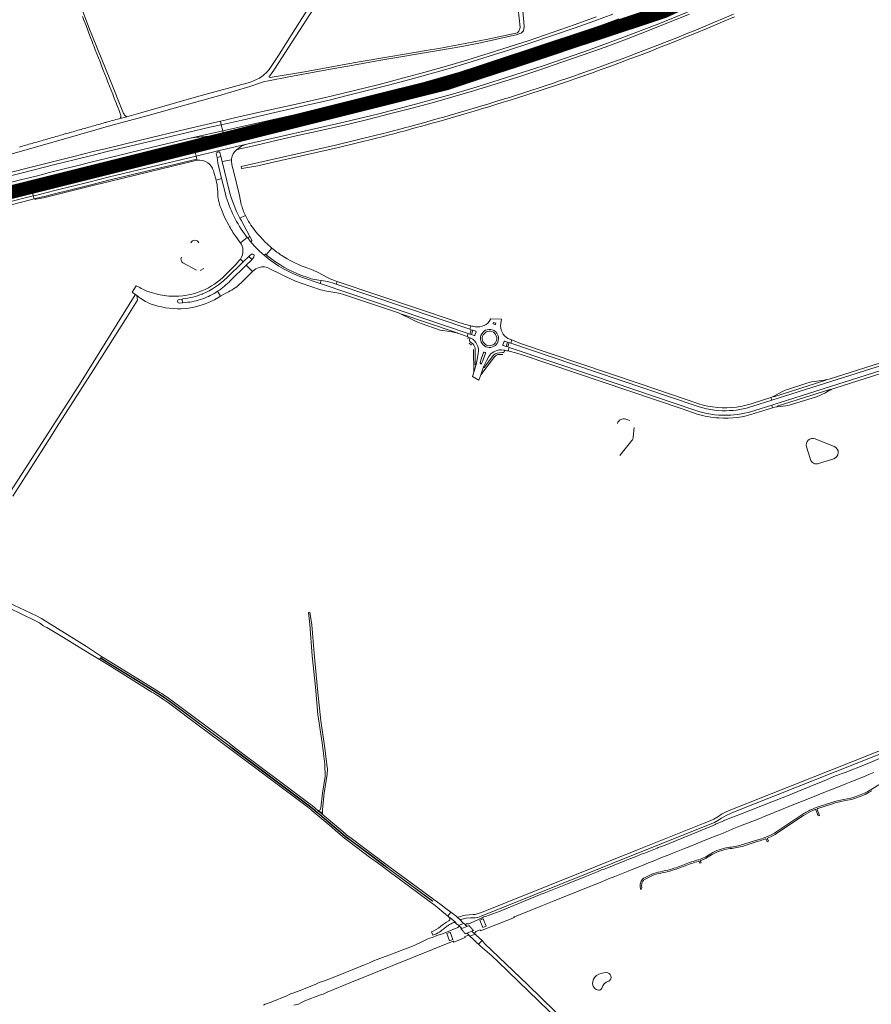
# Model space of a CAD drawing. Header units: metres. Extents: x 166325 to 190320, y 381923 to 404576.
# Tile 14 of 256: x 168631 to 169573, y 385362 to 386451. Entities that reach past the tile are written whole.
import ezdxf

# ---------------------------------------------------------------- set-up
doc = ezdxf.new("R2010")
doc.units = ezdxf.units.M
for name, color, linetype, lineweight in [('B-WE-OG-WATER_MEER-GV', 8, 'Continuous', 18), ('B-WE-VH-VERHARDING_ASFALT-GV', 8, 'Continuous', 18), ('B-WE-VH-VERHARDING_BETONSTRAATSTEEN-GV', 8, 'Continuous', 18), ('B-WE-VH-VERHARDING_FUNDERING_ZAND-GV', 8, 'Continuous', 18), ('B-WE-VH-VERHARDING_GESLOTEN-GV', 8, 'Continuous', 18), ('B-WE-VH-VERHARDING_HALFVERHARDING-GV', 8, 'Continuous', 18), ('B-WE-VH-VERHARDING_N-WEG', 8, 'Continuous', 18)]:
    doc.layers.add(name, color=color, linetype=linetype, lineweight=lineweight)

msp = doc.modelspace()

# ---------------------------------------------------------------- linework, layer by layer
at = {"layer": 'B-WE-OG-WATER_MEER-GV'}
for points in [[(168828.917, 386204.376, 0.59170345), (168819.878, 386204.407)], [(168809.664, 386188.359, 0.40724162), (168811.115, 386182.129)], [(169301.219, 386009.105, 0.41429009), (169292.029, 386004.559)], [(169308.004, 385985.478, 0.14579058), (169309.552, 385989.32)], [(169510.838, 385987.488, 0.63534311), (169501.194, 385978.583)], [(169531.324, 385965.306, 0.70206144), (169531.867, 385978.933)], [(169505.576, 385964.754, 0.41428322), (169514.677, 385960.032)], [(169268.813, 385393.906, 0.2199697), (169264.41, 385384.474)], [(169279.602, 385397.105, 0.12579247), (169268.813, 385393.906)], [(169274.703, 385379.805, -0.28977488), (169282.39, 385387.423)], [(169282.39, 385387.423, 0.78928414), (169279.602, 385397.105)], [(169264.41, 385384.474, 0.33093111), (169270.97, 385377.46)], [(169270.97, 385377.46, 0.3533869), (169274.703, 385379.805)]]:
    msp.add_lwpolyline(points, format="xyb", dxfattribs=at)
at = {"layer": 'B-WE-OG-WATER_MEER-GV', "flags": 128}
for points in [[(168811.115, 386182.129), (168826.198, 386173.913)], [(168830.255, 386173.751), (168834.35, 386175.732)], [(169305.663, 386007.603), (169301.219, 386009.105)], [(169309.552, 385989.32), (169310.558, 386000.058)], [(169531.867, 385978.933), (169510.838, 385987.488)], [(169294.842, 385968.959), (169308.004, 385985.478)], [(169501.194, 385978.583), (169505.576, 385964.754)], [(169514.677, 385960.032), (169531.324, 385965.306)]]:
    msp.add_lwpolyline(points, dxfattribs=at)
at = {"layer": 'B-WE-VH-VERHARDING_ASFALT-GV', "flags": 128}
for points in [[(169328.745, 386451.396), (169318.916, 386447.54), (169297.925, 386439.576), (169276.871, 386431.781), (169252.983, 386423.118), (169229.005, 386414.705), (169204.772, 386406.513), (169180.495, 386398.451), (169157.481, 386391.204), (169134.396, 386384.184), (169109.717, 386376.878), (169109.454, 386376.8), (169098.512, 386373.606), (169087.54, 386370.517), (169064.624, 386364.304), (169041.66, 386358.273), (169012.72, 386350.938), (168983.702, 386343.921), (168969.101, 386340.479), (168893.277, 386323.336), (168882.437, 386320.987), (168882.544, 386321.24), (168858.002, 386315.451), (168840.892, 386311.488), (168823.868, 386307.442), (168825.684, 386300.293), (168849.688, 386305.886), (168881.781, 386313.39), (168989.27, 386337.61), (169027.863, 386346.925), (169062.882, 386355.975), (169109.649, 386368.864), (169136.912, 386376.963), (169178.356, 386389.929), (169209.991, 386400.043), (169255.922, 386415.936), (169290.827, 386428.788), (169337.67, 386446.658), (169384.59, 386465.746)], [(169384.59, 386465.746), (169337.67, 386446.658), (169290.827, 386428.788), (169255.922, 386415.936), (169209.991, 386400.043), (169178.356, 386389.929), (169136.912, 386376.963), (169109.649, 386368.864), (169062.882, 386355.975), (169027.863, 386346.925), (168989.27, 386337.61), (168881.781, 386313.39), (168878.663, 386312.249), (168876.191, 386310.994), (168873.073, 386308.979), (168870.445, 386307.143), (168873.014, 386307.922), (168891.03, 386311.997), (168917.424, 386318.148), (168939.874, 386323.226), (168961.974, 386328.056), (168994.795, 386335.591), (169017.298, 386341.007), (169039.715, 386346.771), (169063.351, 386352.863), (169086.909, 386359.246), (169109.846, 386365.745), (169132.697, 386372.537), (169157.948, 386380.09), (169183.079, 386388.035), (169206.305, 386395.736), (169229.496, 386403.54), (169253.958, 386412.113), (169278.365, 386420.842), (169302.101, 386429.669), (169325.745, 386438.74), (169348.712, 386447.81), (169371.612, 386457.046)], [(169268.637, 386454.083), (169245.229, 386445.705), (169219.751, 386436.844), (169194.214, 386428.155), (169172.202, 386420.906), (169150.099, 386413.941), (169125.205, 386406.324), (169100.228, 386398.985), (169077.931, 386392.692), (169055.571, 386386.631), (169028.393, 386379.524), (169001.121, 386372.786), (168975.074, 386366.539), (168933.222, 386356.929), (168896.058, 386348.622), (168868.42, 386342.34), (168859.281, 386340.209), (168852.891, 386338.718), (168853.689, 386334.879), (168876.743, 386340.1), (168913.092, 386348.389), (168935.373, 386353.484), (168973.092, 386362.153), (168993.015, 386367.248), (169038.718, 386378.807), (169062.216, 386384.891), (169104.573, 386396.678), (169126.322, 386403.218), (169171.569, 386417.286), (169194.078, 386424.586), (169245.181, 386442.077), (169267.082, 386449.985), (169287.005, 386457.362)], [(169287.005, 386457.362), (169267.082, 386449.985), (169245.181, 386442.077), (169194.078, 386424.586), (169171.569, 386417.286), (169126.322, 386403.218), (169104.573, 386396.678), (169062.216, 386384.891), (169038.718, 386378.807), (168993.015, 386367.248), (168973.092, 386362.153), (168935.373, 386353.484), (168913.092, 386348.389), (168876.743, 386340.1), (168853.689, 386334.879), (168855.244, 386328.013), (168975.125, 386354.994), (168986.745, 386358.166), (169010.825, 386364.125), (169034.852, 386370.295), (169058.277, 386376.235), (169081.586, 386382.613), (169130.444, 386396.66), (169152.789, 386403.557), (169175.076, 386410.637), (169200.077, 386418.859), (169225.017, 386427.266), (169247.341, 386435.084), (169269.613, 386443.051), (169293.549, 386451.928)], [(168975.125, 386354.994), (168855.244, 386328.013), (168856.05, 386324.431), (168880.1, 386330.069), (168880.35, 386330.017), (168954.505, 386346.934)], [(168962.51, 386349.815), (168966.787, 386351.917)], [(168856.05, 386324.431), (168855.244, 386328.013), (168819.288, 386319.921)], [(168839.517, 386321.18), (168840.532, 386316.899), (168841.545, 386312.623)], [(168840.892, 386311.488), (168858.002, 386315.451)], [(168870.445, 386307.143), (168873.073, 386308.979), (168876.191, 386310.994), (168878.663, 386312.249), (168881.781, 386313.39), (168849.688, 386305.886), (168850.013, 386304.494), (168851.073, 386304.727)], [(168855.847, 386320.385), (168855.162, 386323.396)], [(168856.86, 386315.937), (168855.847, 386320.385)], [(169025.193, 386323.212), (168980.12, 386312.136), (168875.792, 386288.569), (168876.081, 386286.488), (168876.535, 386286.564), (168894.285, 386289.523), (168908.279, 386292.686), (168983.284, 386309.636), (169025.586, 386320.052)], [(168848.938, 386304.259), (168850.013, 386304.494), (168849.688, 386305.886), (168825.684, 386300.293), (168826.508, 386296.914), (168826.803, 386295.672)], [(168848.923, 386298.787), (168848.151, 386303.074)], [(168852.212, 386304.015), (168853.244, 386299.803), (168854.653, 386294.053), (168864.87, 386296.188)], [(168845.276, 386282.249), (168847.842, 386273.732), (168854.073, 386275.333), (168850.984, 386287.908), (168849.98, 386292.915), (168848.923, 386298.787)], [(168864.87, 386296.188), (168854.653, 386294.053), (168862.449, 386262.242)], [(168867.52, 386282.351), (168865.504, 386290.622), (168865.215, 386291.81), (168864.882, 386293.896)], [(168875.756, 386246.801), (168873.759, 386256.748), (168867.52, 386282.351)], [(168854.073, 386275.333), (168847.842, 386273.732), (168848.006, 386273.189)], [(168857.535, 386261.24), (168854.073, 386275.333)], [(168849.423, 386264.323), (168849.693, 386260.27)], [(168853.37, 386242.223), (168855.813, 386236.164), (168857.378, 386232.812), (168861.921, 386223.893)], [(168874.337, 386231.594), (168880.345, 386234.51)], [(168875.502, 386229.472), (168885.298, 386211.188), (168887.364, 386207.333)], [(168902.324, 386205.162), (168899.565, 386207.96), (168896.893, 386210.841), (168893.832, 386214.373), (168890.901, 386218.014)], [(168869.724, 386211.101), (168874.188, 386204.971), (168874.766, 386204.216), (168877.263, 386206.157), (168882.467, 386210.203), (168879.404, 386214.16)], [(168903.242, 386188.895), (168901.625, 386190.183), (168895.868, 386195.104), (168890.455, 386200.517), (168885.766, 386206.099), (168882.885, 386209.664), (168882.467, 386210.203), (168877.263, 386206.157), (168874.766, 386204.216)], [(168885.766, 386206.099), (168890.455, 386200.517), (168895.868, 386195.104), (168901.625, 386190.183)], [(168877.633, 386196.164), (168877.635, 386196.131), (168877.637, 386196.098)], [(168902.843, 386191.518), (168903.368, 386191.086), (168909.746, 386198.412)], [(168909.746, 386198.412), (168903.368, 386191.086), (168905.16, 386189.61)], [(168872.158, 386183.161), (168868.806, 386179.347), (168865.418, 386175.789), (168858.367, 386168.76)], [(168859.941, 386165.711), (168877.746, 386183.133), (168874.749, 386186.202)], [(168874.749, 386186.202), (168877.746, 386183.133), (168884.046, 386189.298), (168885.509, 386190.526), (168886.544, 386191.255), (168887.273, 386191.62)], [(168889.799, 386188.851), (168888.648, 386187.09), (168887.456, 386185.645), (168887.266, 386185.441), (168887.074, 386185.24), (168881.251, 386179.542), (168888.196, 386172.428), (168889.069, 386173.282)], [(168888.196, 386172.428), (168881.251, 386179.542), (168863.854, 386162.519)], [(168875.477, 386159.978), (168888.196, 386172.428)], [(168907.447, 386175.532), (168918.887, 386169.913), (168926.185, 386166.329), (168930.306, 386164.391), (168935.773, 386162.002), (168941.957, 386159.645), (168963.335, 386152.41), (168965.705, 386151.714), (168968.202, 386151.192), (168981.349, 386149.082), (168985.21, 386148.247), (168987.751, 386147.467), (169049.618, 386126.677), (169051.95, 386125.758), (169053.409, 386125.089), (169053.558, 386125.453), (169112.375, 386105.554), (169112.249, 386105.195), (169113.147, 386105.003), (169114.651, 386104.613), (169115.112, 386104.476), (169115.571, 386104.332), (169125.675, 386100.467), (169126.887, 386103.919), (169026.628, 386137.782), (168962.946, 386159.332)], [(168970.43, 386166.123), (168960.796, 386171.327), (168955.192, 386173.914), (168945.437, 386177.678)], [(168942.414, 386168.204), (168949.451, 386165.733), (168953.145, 386164.57), (168956.881, 386163.808), (168964.071, 386162.697), (168966.722, 386162.287)], [(168962.946, 386159.332), (168943.611, 386165.876)], [(168976.297, 386160.089), (168980.81, 386158.564), (168981.763, 386161.625), (168979.59, 386162.359)], [(168981.763, 386161.625), (168980.81, 386158.564), (169128.536, 386108.653), (169129.875, 386112.5)], [(169113.456, 386117.131), (168981.763, 386161.625)], [(168763.706, 386154.712), (168763.696, 386154.717), (168763.687, 386154.723), (168759.655, 386156.856), (168754.897, 386149.605), (168755.558, 386149.176), (168756.904, 386148.304), (168757.672, 386147.807)], [(168779.179, 386148.41), (168776.192, 386149.338)], [(168846.256, 386141.359), (168852.851, 386145.174), (168849.618, 386150.756)], [(168849.618, 386150.756), (168852.851, 386145.174), (168856.176, 386147.097), (168858.791, 386148.547), (168861.649, 386149.989)], [(168757.672, 386147.807), (168758.804, 386147.073), (168760.294, 386146.107)], [(168806.923, 386141.589), (168810.353, 386142.032), (168811.228, 386142.145)], [(168832.659, 386147.653), (168832.93, 386147.75)], [(168813.807, 386138.244), (168810.66, 386137.984), (168807.069, 386137.688)], [(169774.381, 386133.4), (169769.556, 386131.385), (169761.835, 386128.395), (169753.32, 386125.543), (169621.485, 386083.779), (169526.155, 386053.579), (169523.797, 386053.003), (169522.489, 386052.734), (169522.655, 386052.289), (169465.117, 386034.084), (169464.961, 386034.538), (169464.276, 386034.168), (169463.005, 386033.593), (169461.89, 386033.21), (169462.867, 386030.126), (169622.613, 386080.748), (169779.274, 386130.392)], [(169162.813, 386115.082), (169163.597, 386119.703), (169151.771, 386120.326), (169151.299, 386119.225)], [(169780.814, 386125.589), (169711.618, 386103.721), (169624.224, 386076.012), (169462.767, 386024.822), (169463.72, 386021.816), (169466.141, 386022.473), (169468.537, 386022.914), (169468.812, 386022.945), (169468.668, 386023.404), (169528.31, 386042.434), (169528.447, 386042.041), (169530.289, 386042.88), (169532.656, 386043.641), (169625.107, 386072.909), (169765.615, 386117.39), (169774.282, 386119.798)], [(169129.875, 386112.5), (169128.536, 386108.653), (169130.286, 386108.062), (169132.008, 386107.502), (169135.329, 386106.378)], [(169154.656, 386115.19), (169155.035, 386116.132)], [(169155.035, 386116.132), (169157.399, 386115.251), (169157.061, 386114.332)], [(169133.561, 386101.63), (169130.359, 386102.717), (169128.642, 386103.326), (169126.887, 386103.919), (169125.675, 386100.467), (169127.227, 386099.873), (169129.099, 386099.173), (169129.981, 386098.763)], [(169129.099, 386099.173), (169127.227, 386099.873), (169126.596, 386098.089)], [(169128.632, 386097.996), (169129.099, 386099.173)], [(169135.642, 386105.697), (169134.305, 386101.938)], [(169170.551, 386094.432), (169172.222, 386093.87), (169174.002, 386093.269), (169175.202, 386096.789), (169170.903, 386098.611)], [(169175.202, 386096.789), (169174.002, 386093.269), (169267.741, 386061.619), (169378.142, 386024.207)], [(169381.989, 386026.319), (169317.101, 386048.315), (169184.739, 386093), (169177.777, 386095.697), (169175.202, 386096.789)], [(169128.023, 386093.405), (169130.64, 386091.146)], [(169131.874, 386092.377), (169129.512, 386094.419)], [(169132.888, 386086.247), (169133.118, 386061.328), (169135.742, 386069.539)], [(169134.761, 386069.782), (169134.637, 386086.238)], [(169155.167, 386083.76), (169156.694, 386084.455)], [(169166.154, 386085.709), (169167.508, 386085.39), (169169.461, 386084.936), (169171.044, 386084.618), (169172.386, 386088.527), (169170.616, 386089.126), (169168.942, 386089.739), (169165.643, 386090.87)], [(169169.461, 386084.936), (169167.508, 386085.39)], [(169172.386, 386088.527), (169171.044, 386084.618), (169172.055, 386084.414), (169180.647, 386082.14), (169187.87, 386079.965), (169363.575, 386020.514), (169380.376, 386014.813)], [(169377.571, 386019.145), (169265.385, 386057.08), (169172.386, 386088.527)], [(169138.03, 386082.088), (169137.351, 386077.568), (169136.602, 386073.261), (169135.742, 386069.539), (169133.118, 386061.328), (169131.487, 386056.227), (169138.552, 386052.452), (169140.814, 386058.223), (169143.991, 386067.14), (169147.157, 386073.719), (169149.715, 386078.387)], [(169143.991, 386067.14), (169140.814, 386058.223), (169155.95, 386078.16)], [(169146.1, 386082.122), (169143.246, 386073.613), (169141.678, 386070.617)], [(169144.386, 386083.285), (169145.735, 386082.791)], [(169153.536, 386077.984), (169144.913, 386066.663)], [(169161.374, 386080.781), (169165.255, 386080.803)], [(169164.68, 386082.768), (169161.524, 386082.639)], [(169441.933, 386023.493), (169462.867, 386030.126), (169461.89, 386033.21), (169441.015, 386026.554)], [(169444.479, 386015.669), (169463.72, 386021.816), (169462.767, 386024.822), (169444.026, 386018.88)], [(168617.908, 385800.829), (168634.35, 385792.781), (168646.581, 385786.763), (168652.415, 385783.839), (168654.003, 385782.764), (168654.72, 385782.158), (168655.425, 385781.655), (168656.726, 385780.701), (168657.972, 385779.956), (168659.381, 385779.306), (168660.573, 385778.828), (168662.593, 385777.553), (168679.192, 385767.535), (168701.045, 385753.994), (168709.665, 385748.862), (168718.951, 385743.234), (168720.01, 385744.888), (168719.871, 385744.974), (168720.055, 385745.262), (168720.195, 385745.176), (168721.249, 385746.822), (168704.348, 385757.651), (168658.809, 385786.042), (168654.55, 385788.779), (168649.013, 385791.531), (168592.511, 385818.336)], [(169599.642, 385649.345), (169415.553, 385576.495), (169411.553, 385574.584), (169407.258, 385572.191), (169403.291, 385569.491), (169398.82, 385566.87), (169394.592, 385565.013), (169388.033, 385562.418), (169316.068, 385533.626), (169168.098, 385474.31), (169141.656, 385463.608), (169137.783, 385462.296), (169134.632, 385461.47), (169132.346, 385461.187), (169127.78, 385461.008), (169123.974, 385460.615), (169122.033, 385460.279), (169120.444, 385459.823), (169118.738, 385459.222), (169117.283, 385458.673), (169116.686, 385458.516), (169116.16, 385458.374)], [(169114.456, 385458.613), (169118.259, 385455.122), (169118.246, 385455.279), (169118.511, 385455.48), (169118.817, 385455.658), (169119.223, 385455.839), (169120.28, 385456.14), (169121.592, 385456.515), (169123.305, 385456.97), (169124.791, 385457.158), (169129.522, 385457.503), (169134.572, 385457.594), (169137.469, 385458.18), (169141.31, 385459.471), (169169.723, 385471.043), (169317.274, 385530.198), (169390.39, 385559.472), (169394.559, 385561.089), (169399.399, 385563.22), (169403.092, 385565.208), (169407.161, 385567.853), (169412.368, 385570.954), (169416.985, 385573.147), (169420.637, 385574.662), (169600.891, 385645.96)], [(169595.297, 385613.125), (169572.673, 385599.62)], [(169529.406, 385585.346), (169513.152, 385579.986), (169510.164, 385578.845), (169507.811, 385577.925)], [(169513.653, 385578.467), (169529.907, 385583.826)], [(169497.146, 385572.184), (169467.126, 385552.213)], [(169508.423, 385576.446), (169510.746, 385577.354)], [(169511.601, 385576.964), (169514.034, 385570.459), (169515.56, 385570.972), (169513.146, 385577.339)], [(169468.033, 385550.895), (169492.739, 385567.33), (169498.032, 385570.852)], [(169447.342, 385543.836), (169429.456, 385538.206)], [(169429.874, 385536.662), (169447.822, 385542.31)], [(169461.385, 385548.928), (169458.104, 385547.57), (169455.233, 385546.384)], [(169456.547, 385544.543), (169457.782, 385541.729), (169459.151, 385542.443), (169458.097, 385544.918)], [(169458.717, 385546.092), (169462.061, 385547.478)], [(169395.301, 385528.586), (169389.696, 385525.195)], [(169386.642, 385523.62), (169383.806, 385522.584), (169381.445, 385521.837)], [(169382.465, 385520.119), (169383.219, 385518.076), (169384.728, 385518.536), (169384.048, 385520.411)], [(169384.355, 385521.081), (169387.191, 385522.117)], [(169390.541, 385523.836), (169396.129, 385527.217)], [(169329.344, 385505.674), (169321.825, 385501.966)], [(169322.532, 385500.531), (169330.052, 385504.239)], [(169317.854, 385488.712), (169319.188, 385490.752)], [(169111.681, 385452.311), (169112.982, 385452.09), (169113.309, 385452.443), (169106.627, 385458.098), (169106.357, 385457.762), (169106.227, 385457.562)], [(169086.319, 385442.243), (169087.852, 385438.43)], [(169253.916, 385324.246), (169192.361, 385383.704), (169144.773, 385429.302), (169142.677, 385432.33), (169142.265, 385432.692), (169138.21, 385428.37), (169140.046, 385426.731), (169153.008, 385415.639), (169160.08, 385408.815), (169204.707, 385365.756), (169251.651, 385320.461)]]:
    msp.add_lwpolyline(points, dxfattribs=at)
at = {"layer": 'B-WE-VH-VERHARDING_ASFALT-GV'}
for points in [[(169420.357, 386457.148, -0.01696879), (169251.682, 386391.404)], [(169252.685, 386388.256, 0.01715965), (169421.407, 386454.174)], [(169251.682, 386391.404, -0.01203561), (169124.531, 386350.53)], [(169125.635, 386347.595, 0.01156106), (169252.685, 386388.256)], [(168954.505, 386346.934, 0.05554426), (168962.51, 386349.815)], [(168966.787, 386351.917, -0.05165002), (168975.125, 386354.994)], [(169124.531, 386350.53, -0.0092826), (169025.193, 386323.212)], [(169025.586, 386320.052, 0.00900509), (169125.635, 386347.595)], [(168855.162, 386323.396, -0.45192067), (168856.05, 386324.431)], [(168819.288, 386319.921, -0.04585673), (168838.744, 386321.775)], [(168838.744, 386321.775, -0.32908306), (168839.517, 386321.18)], [(168858.002, 386315.451, -0.32150835), (168856.86, 386315.937)], [(168841.545, 386312.623, -0.38694791), (168840.892, 386311.488)], [(168864.97, 386297.214, -0.18929914), (168870.445, 386307.143)], [(168826.803, 386295.672, -0.19978983), (168838.895, 386292.706)], [(168838.895, 386292.706, -0.19551167), (168845.276, 386282.249)], [(168864.882, 386293.896, -0.04013852), (168864.87, 386296.188)], [(168864.87, 386296.188, -0.01756697), (168864.97, 386297.214)], [(168848.006, 386273.189, -0.05705736), (168849.423, 386264.323)], [(168849.693, 386260.27, 0.08680208), (168853.37, 386242.223)], [(168879.404, 386214.16, -0.09763293), (168857.535, 386261.24)], [(168862.449, 386262.242, 0.06150161), (168874.337, 386231.594)], [(168880.345, 386234.51, -0.04240149), (168875.756, 386246.801)], [(168874.337, 386231.594, 0.00445179), (168875.502, 386229.472)], [(168890.901, 386218.014, -0.06347272), (168880.345, 386234.51)], [(168861.921, 386223.893, 0.02949981), (168869.724, 386211.101)], [(168874.766, 386204.216, -0.14117551), (168877.633, 386196.164)], [(168909.746, 386198.412, -0.01976076), (168902.324, 386205.162)], [(168877.637, 386196.098, -0.15392721), (168874.749, 386186.202)], [(168920.798, 386190.097, -0.02701248), (168909.746, 386198.412)], [(168874.749, 386186.202, -0.05823571), (168872.158, 386183.161)], [(168887.273, 386191.62, -0.76382744), (168889.799, 386188.851)], [(168943.611, 386165.876, -0.08769768), (168903.242, 386188.895)], [(168945.437, 386177.678, -0.05574722), (168920.798, 386190.097)], [(168889.069, 386173.282, -0.12475799), (168895.481, 386177.05)], [(168895.481, 386177.05, -0.20762325), (168907.447, 386175.532)], [(168858.367, 386168.76, -0.10156437), (168832.302, 386151.205)], [(168832.93, 386147.75, 0.09783366), (168859.941, 386165.711)], [(168863.854, 386162.519, -0.05572991), (168849.618, 386150.756)], [(168966.722, 386162.287, -0.04189068), (168976.297, 386160.089)], [(168979.59, 386162.359, -0.04060238), (168970.43, 386166.123)], [(168776.192, 386149.338, -0.06675444), (168763.706, 386154.712)], [(168832.302, 386151.205, -0.11273536), (168797.83, 386145.246)], [(168849.618, 386150.756, -0.05682891), (168832.895, 386142.335)], [(168861.649, 386149.989, 0.08366919), (168875.477, 386159.978)], [(168760.294, 386146.107, 0.03279638), (168764.716, 386142.51)], [(168764.716, 386142.51, 0.04543538), (168771.494, 386138.572)], [(168771.494, 386138.572, 0.04747566), (168783.29, 386134.321)], [(168797.83, 386145.246, -0.06717186), (168779.179, 386148.41)], [(168811.228, 386142.145, 0.05809796), (168832.659, 386147.653)], [(168832.895, 386142.335, -0.07134594), (168813.807, 386138.244)], [(168817.877, 386132.095, 0.0863944), (168846.256, 386141.359)], [(168783.29, 386134.321, 0.10127683), (168817.877, 386132.095)], [(169129.875, 386112.5, -0.02286931), (169113.456, 386117.131)], [(169151.299, 386119.225, -0.18817869), (169144.63, 386112.889)], [(169134.424, 386111.497, -0.00640303), (169129.875, 386112.5)], [(169144.63, 386112.889, -0.15711125), (169134.424, 386111.497)], [(169140.978, 386101.753, -0.40999361), (169153.573, 386108.083)], [(169154.997, 386114.524, -0.41849486), (169154.656, 386115.19)], [(169164.311, 386105.43, -0.1549477), (169162.813, 386115.082)], [(169129.512, 386094.419, -0.31741413), (169128.632, 386097.996)], [(169129.981, 386098.763, -0.18875686), (169136.555, 386091.822)], [(169170.903, 386098.611, -0.20028725), (169164.311, 386105.43)], [(169166.67, 386095.181, -0.41743065), (169167.341, 386095.496)], [(169134.637, 386086.238, 0.2086186), (169131.874, 386092.377)], [(169136.555, 386091.822, -0.16743343), (169138.03, 386082.088)], [(169156.694, 386084.455, -0.1520791), (169166.154, 386085.709)], [(169167.508, 386085.39, -0.34806687), (169164.68, 386082.768)], [(169143.715, 386082.94, -0.36944719), (169144.386, 386083.285)], [(169149.715, 386078.387, -0.15285199), (169155.167, 386083.76)], [(169161.524, 386082.639, 0.28188961), (169153.536, 386077.984)], [(169155.95, 386078.16, -0.22434999), (169161.374, 386080.781)], [(169135.742, 386069.539, -0.72470162), (169134.761, 386069.782)], [(169141.678, 386070.617, -0.85969246), (169140.247, 386071.125)], [(169144.913, 386066.663, -0.79105407), (169143.991, 386067.14)], [(169413.558, 386013.523, -0.08757365), (169377.571, 386019.145)], [(169378.142, 386024.207, 0.08851577), (169412.405, 386018.533)], [(169423.66, 386022.502, -0.11365266), (169381.989, 386026.319)], [(169412.405, 386018.533, 0.07769575), (169441.933, 386023.493)], [(169444.026, 386018.88, -0.07181797), (169413.558, 386013.523)], [(169441.015, 386026.554, -0.04452514), (169423.66, 386022.502)], [(169380.376, 386014.813, 0.05293257), (169404.292, 386010.499)], [(169404.292, 386010.499, 0.09466733), (169444.479, 386015.669)], [(169572.673, 385599.62, -0.10358135), (169542.075, 385588.488)], [(169542.379, 385586.917, 0.10335578), (169573.517, 385598.261)], [(169542.075, 385588.488, 0.02588465), (169529.406, 385585.346)], [(169529.907, 385583.826, -0.02570342), (169542.379, 385586.917)], [(169507.811, 385577.925, 0.05090261), (169497.146, 385572.184)], [(169498.032, 385570.852, -0.05093006), (169508.423, 385576.446)], [(169510.746, 385577.354, -0.31128859), (169511.601, 385576.964)], [(169513.146, 385577.339, -0.47787327), (169513.653, 385578.467)], [(169467.126, 385552.213, -0.04153415), (169461.385, 385548.928)], [(169462.061, 385547.478, 0.041803), (169468.033, 385550.895)], [(169455.233, 385546.384, -0.01208983), (169447.342, 385543.836)], [(169447.822, 385542.31, 0.01212762), (169455.761, 385544.874)], [(169455.761, 385544.874, -0.28865951), (169456.547, 385544.543)], [(169458.097, 385544.918, -0.38616901), (169458.717, 385546.092)], [(169414.458, 385535.524, 0.09148712), (169395.301, 385528.586)], [(169396.129, 385527.217, -0.09132594), (169414.721, 385533.945)], [(169429.456, 385538.206, -0.04350312), (169414.458, 385535.524)], [(169414.721, 385533.945, 0.0433203), (169429.874, 385536.662)], [(169381.445, 385521.837, 0.01976672), (169366.275, 385516.689)], [(169366.869, 385515.203, -0.01979347), (169381.898, 385520.302)], [(169381.898, 385520.302, -0.16861984), (169382.465, 385520.119)], [(169384.048, 385520.411, -0.41109136), (169384.355, 385521.081)], [(169389.696, 385525.195, -0.04005711), (169386.642, 385523.62)], [(169387.191, 385522.117, 0.04110256), (169390.541, 385523.836)], [(169339.654, 385508.621, 0.0544671), (169329.344, 385505.674)], [(169330.052, 385504.239, -0.05345861), (169339.925, 385507.044)], [(169350.567, 385511.189, -0.01663458), (169339.654, 385508.621)], [(169339.925, 385507.044, 0.01672058), (169350.986, 385509.645)], [(169366.275, 385516.689, -0.02153028), (169350.567, 385511.189)], [(169350.986, 385509.645, 0.02161385), (169366.869, 385515.203)], [(169318.863, 385499.145, 0.10632949), (169317.271, 385494.937)], [(169318.844, 385494.647, -0.10758762), (169320.207, 385498.277)], [(169321.825, 385501.966, 0.12275535), (169318.863, 385499.145)], [(169320.207, 385498.277, -0.11850838), (169322.532, 385500.531)], [(169317.271, 385494.937, 0.11087179), (169317.854, 385488.712)], [(169319.188, 385490.752, -0.13625528), (169318.844, 385494.647)], [(169105.398, 385454.446, 0.04775179), (169096.23, 385447.906)], [(169106.214, 385455.129, -0.08061865), (169105.398, 385454.446)], [(169106.586, 385455.867, -0.14610239), (169106.214, 385455.129)], [(169106.227, 385457.562, -0.13855067), (169106.586, 385455.867)], [(169110.373, 385452.227, -0.10546246), (169111.681, 385452.311)], [(169116.16, 385458.374, -0.11448908), (169114.456, 385458.613)], [(169096.23, 385447.906, -0.09154723), (169086.319, 385442.243)], [(169091.639, 385440.103, 0.07304734), (169098.243, 385444.201)], [(169098.243, 385444.201, -0.00859701), (169103.384, 385448.243)], [(169103.384, 385448.243, -0.05746754), (169107.036, 385450.613)], [(169107.036, 385450.613, 0.01177343), (169109.159, 385451.718)], [(169109.159, 385451.718, -0.02582989), (169110.373, 385452.227)], [(169087.852, 385438.43, 0.01719177), (169091.639, 385440.103)]]:
    msp.add_lwpolyline(points, format="xyb", dxfattribs=at)
at = {"layer": 'B-WE-VH-VERHARDING_ASFALT-GV', "flags": 128}
for points in [[(168853.689, 386334.879), (168852.891, 386338.718), (168816.431, 386330.215), (168764.199, 386317.722), (168726.702, 386308.714), (168711.863, 386305.109), (168689.004, 386299.37), (168662.456, 386292.761), (168641.799, 386287.447), (168619.913, 386281.869), (168608.197, 386278.851), (168609.141, 386275.367), (168648.254, 386285.39), (168668.071, 386290.434), (168692.248, 386296.492), (168713.213, 386301.725), (168727.396, 386305.23), (168791.648, 386320.557), (168841.154, 386332.04)], [(168819.288, 386319.921), (168855.244, 386328.013), (168853.689, 386334.879), (168841.154, 386332.04), (168791.648, 386320.557), (168727.396, 386305.23), (168713.213, 386301.725), (168692.248, 386296.492), (168668.071, 386290.434), (168648.254, 386285.39), (168609.141, 386275.367), (168610.014, 386272.14), (168610.878, 386268.951), (168610.979, 386268.576), (168629.928, 386273.388), (168650.134, 386278.537), (168663.606, 386281.948), (168679.737, 386286.033), (168696.73, 386290.228), (168709.232, 386293.355), (168726.357, 386297.594), (168766.751, 386307.415)], [(168825.684, 386300.293), (168823.868, 386307.442), (168786.788, 386298.628), (168733.304, 386285.572), (168730.341, 386284.893), (168718.92, 386282.102), (168703.699, 386278.395), (168693.235, 386275.79), (168666.192, 386268.97), (168645.463, 386263.702), (168643.897, 386263.297), (168644.033, 386262.739), (168644.834, 386259.482), (168645.654, 386256.101), (168647.941, 386256.669), (168670.88, 386262.52), (168706.954, 386271.504), (168730.105, 386277.294)], [(168826.508, 386296.914), (168825.684, 386300.293), (168730.105, 386277.294), (168706.954, 386271.504), (168670.88, 386262.52), (168647.941, 386256.669), (168645.654, 386256.101), (168646.42, 386253.053), (168655.734, 386255.113), (168657.896, 386255.631), (168666.053, 386257.635), (168688.598, 386263.308), (168707.858, 386268.113), (168732.193, 386274.182)], [(168733.062, 386272.895), (168826.803, 386295.672), (168826.508, 386296.914), (168732.193, 386274.182), (168707.858, 386268.113), (168688.598, 386263.308), (168666.053, 386257.635), (168657.896, 386255.631), (168655.734, 386255.113), (168646.42, 386253.053), (168646.472, 386252.746), (168647.354, 386252.582), (168648.616, 386252.63), (168652.449, 386253.339), (168656.912, 386254.103), (168684.933, 386261.133), (168713.071, 386268.023)], [(168643.897, 386263.297), (168625.08, 386258.43), (168614.47, 386255.683), (168614.592, 386255.231), (168615.46, 386252.027), (168616.327, 386248.822), (168645.654, 386256.101), (168644.834, 386259.482), (168644.033, 386262.739)], [(168646.472, 386252.746), (168646.42, 386253.053), (168645.654, 386256.101), (168616.327, 386248.822), (168617.261, 386245.372), (168619.786, 386246.035), (168634.176, 386249.724)], [(169132.008, 386107.502), (169130.286, 386108.062), (169128.642, 386103.326), (169130.359, 386102.717)], [(169172.222, 386093.87), (169170.551, 386094.432), (169168.942, 386089.739), (169170.616, 386089.126)], [(168866.922, 385644.283), (168860.82, 385648.841), (168798.432, 385695.384), (168790.732, 385700.911), (168784.61, 385704.951), (168784.457, 385705.046), (168777.983, 385709.048), (168728.806, 385739.455), (168720.01, 385744.888), (168718.951, 385743.234), (168727.979, 385737.696), (168776.934, 385707.377), (168778.474, 385706.423), (168783.085, 385703.573), (168783.418, 385703.369), (168783.903, 385703.068), (168789.665, 385699.269), (168795.13, 385695.338), (168830.888, 385668.71), (168835.133, 385665.547), (168859.658, 385647.271), (168865.763, 385642.721), (168949.104, 385580.266), (168952.856, 385577.347), (168953.846, 385576.519), (168975.835, 385557.845), (168979.913, 385554.381), (168989.931, 385545.873), (168994.307, 385542.51), (169019.299, 385523.809), (169023.587, 385520.656), (169031.695, 385514.669), (169037.821, 385510.147), (169085.215, 385475.128), (169086.37, 385474.296), (169090.352, 385471.184), (169094.592, 385467.659), (169098.16, 385464.681), (169101.336, 385462.022), (169104.226, 385459.595), (169107.603, 385463.968), (169102.068, 385468.06), (169096.832, 385471.893), (169088.83, 385477.782), (169040.323, 385513.614), (169034.201, 385518.137), (169016.766, 385531.04), (169012.487, 385534.249), (168995.8, 385546.73), (168993.026, 385548.824), (168990.788, 385550.735), (168965.088, 385572.518), (168960.997, 385575.986), (168954.197, 385581.749), (168952.021, 385583.38), (168947.752, 385586.58), (168869.851, 385645), (168868.308, 385646.15), (168862.199, 385650.706), (168799.209, 385697.686), (168795.233, 385700.574), (168793.828, 385701.594), (168790.841, 385703.592), (168787.799, 385705.627), (168785.664, 385706.996), (168779.208, 385711), (168729.764, 385741.494), (168721.249, 385746.822), (168720.195, 385745.176), (168728.954, 385739.77), (168778.163, 385709.334), (168784.636, 385705.336), (168784.816, 385705.225), (168790.937, 385701.178), (168798.438, 385695.793), (168861.007, 385649.094), (168867.111, 385644.538), (168952.731, 385580.426), (168962.886, 385571.936), (168991.5, 385547.583), (168997.495, 385542.991), (169033.042, 385516.533), (169039.165, 385512.01), (169087.588, 385476.246), (169087.4, 385475.972), (169038.977, 385511.749), (169032.854, 385516.273), (168997.309, 385542.721), (168991.278, 385547.321), (168962.646, 385571.717), (168952.542, 385580.14)], [(169118.259, 385455.122), (169114.456, 385458.613), (169112.781, 385460.048), (169110.961, 385461.465), (169110.612, 385461.75), (169109.137, 385462.951), (169107.603, 385463.968), (169104.226, 385459.595), (169104.545, 385459.321), (169106.357, 385457.762), (169106.627, 385458.098), (169113.309, 385452.443), (169112.982, 385452.09), (169113.629, 385451.513), (169114.122, 385451.039), (169114.75, 385450.432), (169115.617, 385449.717), (169115.937, 385449.478), (169116.567, 385449.007), (169116.833, 385449.342), (169122.209, 385451.274), (169120.379, 385453.015), (169118.79, 385454.588)], [(169123.836, 385449.676), (169122.617, 385450.873), (169122.209, 385451.274), (169116.833, 385449.342), (169116.567, 385449.007), (169117.629, 385448.029), (169119.88, 385445.956), (169125.282, 385448.122), (169125.215, 385448.32)], [(169125.282, 385440.648), (169125.426, 385440.46), (169125.589, 385440.374), (169125.688, 385440.487), (169126.323, 385439.918), (169126.818, 385439.499), (169127.046, 385439.251), (169127.379, 385438.888), (169128.46, 385437.709), (169128.73, 385437.414), (169134.51, 385439.5), (169134.067, 385439.914), (169133.166, 385440.637), (169131.605, 385442.147), (169131.057, 385442.677), (169131.161, 385442.785), (169131.014, 385442.948)], [(169128.73, 385437.414), (169131.634, 385434.653), (169136.201, 385430.163), (169138.21, 385428.37), (169142.265, 385432.692), (169136.243, 385437.979), (169134.51, 385439.5)]]:
    msp.add_lwpolyline(points, close=True, dxfattribs=at)
at = {"layer": 'B-WE-VH-VERHARDING_BETONSTRAATSTEEN-GV', "flags": 128}
for points in [[(169338.563, 386455.278), (169338.097, 386456.353), (169315.545, 386447.669), (169276.629, 386433.05), (169252.811, 386424.519), (169228.957, 386416.09), (169204.944, 386407.748), (169180.762, 386399.909), (169157.545, 386392.452), (169134.19, 386385.438), (169121.795, 386381.838), (169109.432, 386378.132), (169109.717, 386376.878), (169134.396, 386384.184), (169157.481, 386391.204), (169180.495, 386398.451), (169204.772, 386406.513), (169229.005, 386414.705), (169252.983, 386423.118), (169276.871, 386431.781), (169297.925, 386439.576), (169318.916, 386447.54), (169328.745, 386451.396)], [(169053.409, 386125.089), (169054.317, 386124.635), (169061.029, 386121.383), (169067.804, 386117.948), (169071.324, 386116.32), (169074.716, 386115.065), (169095.912, 386107.804), (169098.399, 386107.244), (169103.869, 386106.449), (169110.874, 386105.432), (169111.563, 386105.321), (169112.249, 386105.195), (169112.375, 386105.554), (169053.558, 386125.453)], [(169522.655, 386052.289), (169522.489, 386052.734), (169521.87, 386052.618), (169521.249, 386052.51), (169506.755, 386050.321), (169504.212, 386049.87), (169501.774, 386049.12), (169480.065, 386042.102), (169477.549, 386041.176), (169475.305, 386040.122), (169464.961, 386034.538), (169465.117, 386034.084)], [(168728.954, 385739.77), (168720.195, 385745.176), (168720.055, 385745.262), (168719.871, 385744.974), (168720.01, 385744.888), (168728.806, 385739.455), (168777.983, 385709.048), (168784.457, 385705.046), (168784.61, 385704.951), (168790.732, 385700.911), (168798.432, 385695.384), (168860.82, 385648.841), (168866.922, 385644.283), (168952.542, 385580.14), (168962.646, 385571.717), (168991.278, 385547.321), (168997.309, 385542.721), (169032.854, 385516.273), (169038.977, 385511.749), (169087.4, 385475.972), (169087.588, 385476.246), (169039.165, 385512.01), (169033.042, 385516.533), (168997.495, 385542.991), (168991.5, 385547.583), (168962.886, 385571.936), (168952.731, 385580.426), (168867.111, 385644.538), (168861.007, 385649.094), (168798.438, 385695.793), (168790.937, 385701.178), (168784.816, 385705.225), (168784.636, 385705.336), (168778.163, 385709.334)]]:
    msp.add_lwpolyline(points, close=True, dxfattribs=at)
at = {"layer": 'B-WE-VH-VERHARDING_BETONSTRAATSTEEN-GV'}
for points in [[(168848.938, 386304.259, 0.40615331), (168848.151, 386303.074)], [(168852.212, 386304.015, 0.44783777), (168851.073, 386304.727)], [(168885.766, 386206.099, 0.83229652), (168887.364, 386207.333)], [(168901.596, 386190.863, 0.38571576), (168901.625, 386190.183)], [(168902.843, 386191.518, 0.42756385), (168902.067, 386191.464)], [(168942.414, 386168.204, -0.07941498), (168905.16, 386189.61)], [(168806.923, 386141.589, 0.99835354), (168807.069, 386137.688)], [(169135.642, 386105.697, 0.42671505), (169135.329, 386106.378)], [(169142.839, 386101.017, -0.41831813), (169153.103, 386106.125)], [(169153.103, 386106.125, -0.46692639), (169157.528, 386094.6)], [(169159.357, 386093.822, 0.46659354), (169153.573, 386108.083)], [(169156.389, 386113.994, 0.42598236), (169157.061, 386114.332)], [(169133.561, 386101.63, 0.40396786), (169134.305, 386101.938)], [(169140.978, 386101.753, 0.92434265), (169159.357, 386093.822)], [(169157.528, 386094.6, -0.90788401), (169142.839, 386101.017)], [(169165.321, 386091.543, 0.41165933), (169165.643, 386090.87)], [(169146.1, 386082.122, 0.43070963), (169145.735, 386082.791)], [(169512.239, 386034.063, 0.04856546), (169523.716, 386039.264)]]:
    msp.add_lwpolyline(points, format="xyb", dxfattribs=at)
at = {"layer": 'B-WE-VH-VERHARDING_BETONSTRAATSTEEN-GV', "flags": 128}
for points in [[(168848.151, 386303.074), (168848.923, 386298.787), (168853.244, 386299.803), (168852.212, 386304.015)], [(168851.073, 386304.727), (168850.013, 386304.494), (168848.938, 386304.259)], [(168885.298, 386211.188), (168882.885, 386209.664), (168885.766, 386206.099)], [(168887.364, 386207.333), (168885.298, 386211.188)], [(168887.273, 386191.62), (168886.544, 386191.255), (168885.509, 386190.526), (168884.046, 386189.298)], [(168884.046, 386189.298), (168887.456, 386185.645), (168888.648, 386187.09), (168889.799, 386188.851)], [(168902.067, 386191.464), (168901.596, 386190.863)], [(168901.625, 386190.183), (168903.242, 386188.895)], [(168903.368, 386191.086), (168902.843, 386191.518)], [(168905.16, 386189.61), (168903.368, 386191.086)], [(168943.611, 386165.876), (168962.946, 386159.332), (168964.071, 386162.697), (168956.881, 386163.808), (168953.145, 386164.57), (168949.451, 386165.733), (168942.414, 386168.204)], [(168810.353, 386142.032), (168806.923, 386141.589)], [(168807.069, 386137.688), (168810.66, 386137.984), (168810.353, 386142.032)], [(169132.008, 386107.502), (169130.359, 386102.717), (169133.561, 386101.63)], [(169135.329, 386106.378), (169132.008, 386107.502)], [(169157.399, 386115.251), (169155.035, 386116.132), (169154.656, 386115.19)], [(169154.997, 386114.524), (169156.389, 386113.994)], [(169157.061, 386114.332), (169157.399, 386115.251)], [(169166.67, 386095.181), (169165.321, 386091.543)], [(169170.551, 386094.432), (169167.341, 386095.496)], [(169165.643, 386090.87), (169168.942, 386089.739), (169170.551, 386094.432)], [(169143.715, 386082.94), (169140.847, 386074.391), (169140.247, 386071.125)], [(169523.716, 386039.264), (169527.582, 386041.562), (169528.011, 386041.807), (169528.447, 386042.041), (169528.31, 386042.434), (169468.668, 386023.404), (169468.812, 386022.945), (169478.51, 386024.038), (169482.234, 386024.756), (169485.897, 386025.674), (169512.239, 386034.063)]]:
    msp.add_lwpolyline(points, dxfattribs=at)
at = {"layer": 'B-WE-VH-VERHARDING_FUNDERING_ZAND-GV', "flags": 128}
for points in [[(168972.868, 386500), (168940.376, 386448.392), (168916.069, 386410.247), (168906.584, 386396.084), (168903.968, 386392.931), (168900.848, 386390.111), (168900.011, 386389.354), (168896.008, 386386.251), (168885.907, 386382.021), (168828.651, 386366.46), (168764.571, 386347.968), (168749.058, 386343.773), (168741.779, 386341.804), (168741.438, 386341.712), (168740.492, 386341.456), (168738.742, 386340.983), (168736.992, 386340.51), (168735.242, 386340.036), (168733.492, 386339.563), (168731.742, 386339.09), (168729.992, 386338.617), (168728.242, 386338.143), (168726.492, 386337.67), (168725.756, 386337.471), (168724.742, 386337.182), (168722.992, 386336.683), (168721.242, 386336.184), (168719.492, 386335.685), (168717.742, 386335.186), (168715.992, 386334.686), (168714.242, 386334.187), (168712.492, 386333.688), (168710.742, 386333.189), (168708.992, 386332.69), (168707.242, 386332.191), (168705.492, 386331.692), (168703.742, 386331.193), (168701.992, 386330.694), (168700.242, 386330.195), (168698.492, 386329.696), (168696.742, 386329.197), (168694.992, 386328.698), (168693.242, 386328.199), (168691.492, 386327.7), (168689.742, 386327.2), (168687.992, 386326.701), (168686.242, 386326.202), (168684.492, 386325.703), (168682.742, 386325.204), (168680.992, 386324.705), (168679.922, 386324.4), (168679.242, 386324.206), (168677.492, 386323.707), (168675.742, 386323.208), (168673.992, 386322.709), (168672.242, 386322.21), (168670.492, 386321.711), (168668.742, 386321.212), (168666.992, 386320.713), (168665.242, 386320.214), (168663.492, 386319.715), (168661.742, 386319.216), (168659.992, 386318.717), (168658.242, 386318.218), (168656.492, 386317.719), (168654.742, 386317.22), (168652.992, 386316.721), (168651.242, 386316.222), (168649.492, 386315.723), (168647.742, 386315.224), (168645.992, 386314.725), (168644.242, 386314.226), (168642.492, 386313.727), (168640.742, 386313.228), (168638.992, 386312.729), (168637.242, 386312.23), (168635.492, 386311.731), (168633.742, 386311.232), (168631.992, 386310.733), (168631.026, 386310.458), (168630.242, 386310.234)], [(169178.866, 386494.478), (169184.507, 386442.386), (169183.632, 386440.176), (169183.384, 386439.637), (169182.868, 386438.516), (169182.771, 386438.306), (169181.437, 386436.665), (169148.666, 386429.448), (169094.389, 386419.199), (169084.761, 386417.671), (169010.586, 386405.174), (169000, 386403.267), (168945.703, 386393.484), (168907.898, 386387.265), (168906.73, 386387.396), (168906.487, 386387.803), (168906.741, 386388.429), (168907.273, 386389.09), (168908.04, 386390.133), (168909.09, 386391.389), (168909.23, 386391.556), (168912.444, 386396.241), (168979.286, 386500)], [(168700.242, 386454.482), (168701.992, 386449.863), (168703.742, 386445.244), (168705.492, 386440.625), (168707.242, 386436.006), (168708.992, 386431.387), (168710.742, 386426.768), (168711.678, 386424.298), (168712.492, 386422.22), (168714.242, 386417.752), (168715.992, 386413.284), (168717.742, 386408.816), (168719.492, 386404.349), (168721.242, 386399.881), (168722.992, 386395.413), (168724.742, 386390.945), (168726.492, 386386.477), (168728.242, 386382.01), (168729.992, 386377.542), (168731.742, 386373.074), (168733.492, 386368.606), (168735.242, 386364.138), (168736.992, 386359.67), (168738.742, 386355.203), (168740.492, 386350.735), (168742.242, 386346.267), (168742.497, 386345.616), (168742.489, 386345.309), (168742.443, 386343.415), (168742.242, 386342.927), (168741.779, 386341.804), (168749.058, 386343.773), (168746.648, 386345.644), (168746.113, 386346.462), (168745.546, 386347.327), (168730.301, 386385.165), (168707.24, 386442.43), (168688.095, 386494.019)], [(168609.27, 386299.192), (168636.296, 386306.832), (168678.903, 386318.878), (168731.272, 386334.123), (168772.909, 386345.181), (168810.717, 386355.866), (168850.635, 386367.031), (168885.128, 386377.071), (168899.282, 386381.857), (168900.463, 386382.318), (168901.775, 386382.738), (168905.969, 386383.425), (168928.24, 386388.029), (168970.304, 386395.553), (169000, 386400.812), (169030.176, 386406.157), (169094.142, 386416.849), (169119.967, 386421.415), (169140.534, 386425.421), (169181.518, 386434.706), (169184.186, 386435.655), (169185.623, 386436.184), (169188.071, 386438.875), (169188.291, 386440.541), (169188.741, 386443.952), (169187.49, 386461.006)], [(168622.82, 385924.015), (168665.264, 385990.414), (168671.406, 386000), (168712.324, 386063.864), (168749.912, 386123.192), (168761.025, 386140.932), (168760.294, 386146.107), (168758.804, 386147.073), (168758.505, 386146.594), (168698.678, 386050.685), (168666.111, 386000), (168632.718, 385948.031), (168563.142, 385841.61)]]:
    msp.add_lwpolyline(points, dxfattribs=at)
msp.add_lwpolyline([(168951.773, 385795.607), (168950.118, 385795.399), (168951.77, 385782.236), (168954.114, 385747.387), (168957.824, 385712.852), (168960.647, 385682.587), (168965.402, 385651.065), (168968.161, 385627.717), (168968.556, 385613.851), (168965.69, 385595.383), (168963.862, 385579.271), (168962.895, 385576.961), (168961.379, 385576.442), (168965.479, 385572.991), (168965.637, 385577.636), (168967.47, 385595.413), (168970.849, 385616.413), (168971.189, 385622.175), (168970.33, 385626.98), (168968.261, 385645.405), (168963.818, 385675.657), (168960.597, 385706.752), (168956.575, 385750.086), (168953.783, 385781.647)], close=True, dxfattribs=at)
at = {"layer": 'B-WE-VH-VERHARDING_GESLOTEN-GV', "flags": 128}
for points in [[(169139.827, 385454.971), (169143.024, 385446.819), (169146.743, 385448.32), (169143.481, 385456.411)], [(169131.104, 385445.539), (169130.628, 385445.347), (169130.217, 385446.368), (169129.806, 385447.389), (169129.214, 385447.151), (169128.644, 385448.569), (169128.093, 385448.348), (169127.782, 385449.124), (169125.282, 385448.122), (169119.88, 385445.956), (169118.847, 385445.542), (169119.163, 385444.756), (169119.73, 385444.984), (169120.301, 385443.566), (169120.869, 385443.795), (169121.28, 385442.774), (169121.69, 385441.753), (169122.229, 385441.969), (169122.796, 385440.558), (169123.357, 385440.784), (169123.673, 385440.002), (169125.282, 385440.648), (169131.014, 385442.948), (169132.567, 385443.572), (169132.251, 385444.361), (169131.671, 385444.128)]]:
    msp.add_lwpolyline(points, close=True, dxfattribs=at)
at = {"layer": 'B-WE-VH-VERHARDING_HALFVERHARDING-GV', "flags": 128}
for points in [[(169589.912, 385637.083), (169566.585, 385627.205), (169544.05, 385618.494), (169533.364, 385614.657), (169520.743, 385609.336), (169510.534, 385605.233), (169479.085, 385592.36), (169462.761, 385586.051), (169426.411, 385571.535), (169419.427, 385568.801), (169409.043, 385564.737), (169408.971, 385564.709), (169401.153, 385561.622), (169400.023, 385560.799), (169397.83, 385559.856), (169341.03, 385536.562), (169339.552, 385536.212), (169338.275, 385535.776), (169337.113, 385535.29), (169335.95, 385534.685), (169321.385, 385528.775), (169318.25, 385527.886), (169315.991, 385527.107), (169314.229, 385526.217), (169310.849, 385524.849), (169305.884, 385523.042), (169300.056, 385520.535), (169288.388, 385515.73), (169276.425, 385511.069), (169274.462, 385510.622), (169272.824, 385510.018), (169270.757, 385508.816), (169256.01, 385503.024), (169236.883, 385495.207), (169210.912, 385484.929), (169208.6, 385484.343), (169205.864, 385482.97), (169162.162, 385465.073), (169146.086, 385458.941), (169144.262, 385458.62), (169143.543, 385458.334), (169141.812, 385457.241), (169139.929, 385456.35), (169136.793, 385455.025), (169127.462, 385451.083), (169124.735, 385450.929), (169124.155, 385449.995), (169123.836, 385449.676), (169125.215, 385448.32), (169125.282, 385448.122), (169127.782, 385449.124), (169128.093, 385448.348), (169128.644, 385448.569), (169129.214, 385447.151), (169129.806, 385447.389), (169130.217, 385446.368), (169130.628, 385445.347), (169131.104, 385445.539), (169131.671, 385444.128), (169132.251, 385444.361), (169132.567, 385443.572), (169131.014, 385442.948), (169131.161, 385442.785), (169131.057, 385442.677), (169131.605, 385442.147), (169133.166, 385440.637), (169134.313, 385441.042), (169135.334, 385442.34), (169140.167, 385444.276), (169140.616, 385443.154), (169178.034, 385458.053), (169177.89, 385458.265), (169178.054, 385458.348), (169177.999, 385458.488), (169177.489, 385458.268), (169177.367, 385458.61), (169177.965, 385458.873), (169195.312, 385465.821), (169208.956, 385471.305), (169222.128, 385476.535), (169244.731, 385485.633), (169251.583, 385488.382), (169263.429, 385493.121), (169269.089, 385495.416), (169275.566, 385497.976), (169282.097, 385500.633), (169289.255, 385503.457), (169300.051, 385507.761), (169303.919, 385509.341), (169310.221, 385511.859), (169318.82, 385515.322), (169326.317, 385518.348), (169331.456, 385520.394), (169340.169, 385523.887), (169349.059, 385527.431), (169353.229, 385529.102), (169358.783, 385531.336), (169366.332, 385534.405), (169372.128, 385536.705), (169385.569, 385542.101), (169393.692, 385545.361), (169401.111, 385548.312), (169408.847, 385551.439), (169419.113, 385555.567), (169428.338, 385559.256), (169448.363, 385567.295), (169455.448, 385570.086), (169465.496, 385574.117), (169485.478, 385582.144), (169505.981, 385590.358), (169522.294, 385596.908), (169533.042, 385601.215), (169544.858, 385605.924), (169550.33, 385608.103), (169564.367, 385613.733), (169570.372, 385616.124), (169575.633, 385618.2)], [(168934.057, 385360.984), (168939.008, 385362.096), (168941.678, 385363.555), (168946.236, 385365.638), (168963.421, 385372.428), (168966.323, 385373.275), (168970.649, 385375.293), (168997.804, 385386.531), (169110.243, 385431.78), (169110.911, 385430.625), (169123.624, 385435.798), (169123.137, 385436.899), (169126.423, 385438.064), (169127.011, 385439.184), (169127.046, 385439.251), (169126.818, 385439.499), (169126.323, 385439.918), (169125.688, 385440.487), (169125.589, 385440.374), (169125.426, 385440.46), (169125.282, 385440.648), (169123.673, 385440.002), (169123.357, 385440.784), (169122.796, 385440.558), (169122.229, 385441.969), (169121.69, 385441.753), (169121.28, 385442.774), (169120.869, 385443.795), (169120.301, 385443.566), (169119.73, 385444.984), (169119.163, 385444.756), (169118.847, 385445.542), (169119.88, 385445.956), (169117.629, 385448.029), (169116.314, 385447.576), (169115.485, 385446.811), (169098.44, 385440.102), (169092.289, 385437.939), (169087.255, 385435.998), (169084.206, 385435.061), (169082.15, 385434.239), (169075.533, 385430.992), (169066.928, 385427.163), (169044.891, 385418.55), (169026.004, 385411.424), (169022.276, 385410.117), (169017.758, 385407.905), (169012.313, 385405.589), (168977.521, 385391.47), (168968.026, 385387.847), (168961.797, 385386.04), (168958.204, 385384.183), (168939.259, 385376.457), (168929.515, 385373.069), (168927.102, 385371.768), (168908.706, 385364.292), (168902.28, 385362.059), (168900.282, 385361.025)]]:
    msp.add_lwpolyline(points, dxfattribs=at)
for points in [[(169146.743, 385448.32), (169143.024, 385446.819), (169139.827, 385454.971), (169143.481, 385456.411)], [(169103.174, 385440.189), (169106.828, 385441.673), (169110.025, 385433.55), (169106.339, 385432.098)]]:
    msp.add_lwpolyline(points, close=True, dxfattribs=at)
at = {"layer": 'B-WE-VH-VERHARDING_N-WEG', "const_width": 15, "flags": 128}
msp.add_lwpolyline([(173499.621, 387714.244), (173213.034, 387739.83), (173005.657, 387748.834), (172941.662, 387733.816), (172779.17, 387669.295), (172500.469, 387535.707), (172156.953, 387346.365), (171968.595, 387244.866), (171793.205, 387177.705), (171592.007, 387124.972), (171355.935, 387094.583), (171058.398, 387087.296), (170776.721, 387047.969), (170468.218, 386981.829), (170107.083, 386855.554), (169841.325, 386723.834), (169606.147, 386582.616), (169343.248, 386460.166), (169102.153, 386380.399), (168468.156, 386222.198), (168233.109, 386152.196), (167784.214, 386010.083), (167183.509, 385800.559), (166970.687, 385724.587)], dxfattribs=at)

doc.saveas('drawing.dxf')
